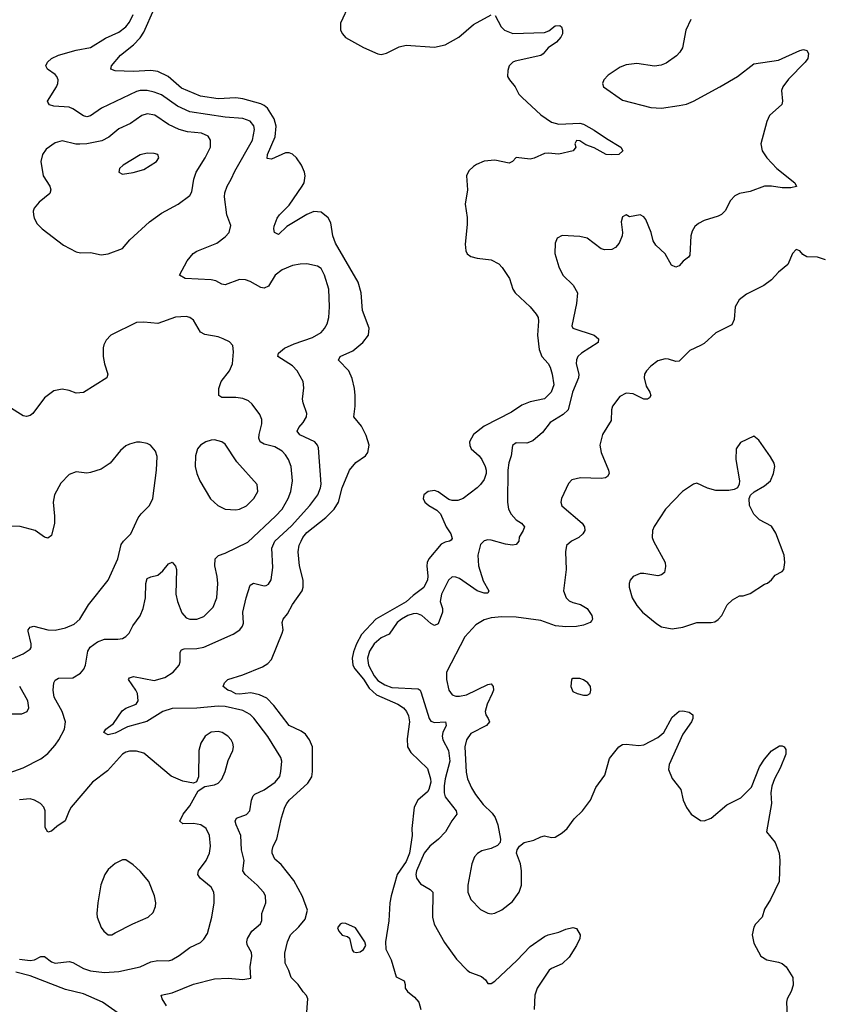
# Model space of a CAD drawing. Header units: inches. Extents: x 1771504 to 1971212, y 471788 to 643615.
# Tile 141 of 256: x 1792591 to 1797117, y 581138 to 586689. Entities that reach past the tile are written whole.
import ezdxf

# ---------------------------------------------------------------- set-up
doc = ezdxf.new("R2010")
doc.units = ezdxf.units.IN
doc.header["$MEASUREMENT"] = 0
doc.layers.add('B7598', color=7, linetype='Continuous')

msp = doc.modelspace()

# ---------------------------------------------------------------- linework, layer by layer
at = {"layer": 'B7598', "color": 5}
for points, elevation in [([(1794208, 581070), (1794215.3, 581170), (1794208.9, 581188.9), (1794190, 581208), (1794162, 581250), (1794122, 581290), (1794109.1, 581329.1), (1794088, 581370), (1794086, 581426), (1794100.9, 581490), (1794117, 581530), (1794165.4, 581574.6), (1794200.7, 581619.3), (1794213.1, 581670), (1794186.4, 581746.4), (1794137.1, 581837.1), (1794065.8, 581925.8), (1794030, 581957), (1794013.6, 581990), (1794013.8, 582006.2), (1794020.7, 582030), (1794041.6, 582070), (1794067.6, 582190), (1794085.7, 582250), (1794096.4, 582270), (1794111, 582290), (1794215.7, 582384.3), (1794238.4, 582421.6), (1794242.1, 582450), (1794241.6, 582590), (1794224.7, 582630), (1794201.6, 582661.6), (1794178, 582678), (1794109.7, 582710), (1794023.3, 582823.3), (1793984, 582864), (1793943.5, 582883.5), (1793893.8, 582893.8), (1793830, 582886.7), (1793810, 582888.8), (1793784.2, 582904.2), (1793763.7, 582910), (1793739, 582930), (1793746, 582950), (1793765.2, 582970), (1793850, 582995.3), (1793959.6, 583040.4), (1793990, 583058.9), (1794010, 583082.4), (1794071.3, 583230), (1794075.8, 583250), (1794070.9, 583290), (1794076.4, 583310), (1794101, 583339), (1794130, 583393.2), (1794184.1, 583470), (1794188.8, 583490), (1794188.7, 583530), (1794168, 583610), (1794160.3, 583690), (1794167.4, 583727.4), (1794177.3, 583750), (1794186.8, 583770), (1794210, 583798.7), (1794316.7, 583883.3), (1794363.2, 583930), (1794387.7, 583970), (1794409.9, 584049.9), (1794449.9, 584150), (1794486.6, 584193.4), (1794540.3, 584230), (1794554.7, 584250), (1794562.3, 584290), (1794545.2, 584345.2), (1794518, 584398), (1794474.3, 584450), (1794482.5, 584510), (1794481.6, 584570), (1794478.3, 584610), (1794466.2, 584666.2), (1794446, 584710), (1794387.6, 584770), (1794398.4, 584790), (1794470, 584822.2), (1794526, 584870), (1794556.8, 584910), (1794560.8, 584950), (1794523.4, 585050), (1794515.8, 585150), (1794499, 585210), (1794371.3, 585430), (1794356.9, 585470), (1794344.6, 585544.6), (1794330, 585573.1), (1794290, 585603.9), (1794250, 585607.7), (1794210, 585590.6), (1794097.2, 585522.8), (1794050, 585478.7), (1794028, 585490), (1794023.5, 585510), (1794026.2, 585526.2), (1794042.3, 585570), (1794055.8, 585590), (1794110, 585644.6), (1794183.5, 585750), (1794194.2, 585770), (1794199.7, 585810), (1794197.2, 585830), (1794179.7, 585870), (1794151.2, 585910), (1794130, 585931.2), (1794110, 585938.9), (1794090, 585938.5), (1794010, 585903.5), (1793986.8, 585906.8), (1793988.3, 585930), (1794030.8, 586029.2), (1794037.7, 586090), (1794025.6, 586130), (1793988.5, 586190), (1793970, 586206.2), (1793950, 586215.6), (1793850, 586243.8), (1793810, 586248.1), (1793710, 586244.1), (1793610, 586258.8), (1793503.4, 586303.4), (1793428.7, 586368.7), (1793370, 586397), (1793330, 586402.1), (1793230, 586397.2), (1793130, 586401.6), (1793104, 586410), (1793109.2, 586430), (1793159.7, 586490), (1793232.7, 586547.3), (1793270, 586586.6), (1793290, 586619.8), (1793348.7, 586751.3)], 520), ([(1794450, 586779.5), (1794399.1, 586670), (1794400.3, 586630), (1794410.3, 586610), (1794428.8, 586588.8), (1794530, 586533.2), (1794610, 586497.3), (1794630, 586493.4), (1794659.8, 586500.2), (1794730, 586536.4), (1794770, 586546), (1794930, 586535.2), (1794990, 586546.7), (1795067.3, 586590), (1795150, 586662.4), (1795250, 586716.3)], 520), ([(1793419.4, 581130), (1793393.6, 581170), (1793389.2, 581190), (1793450, 581204), (1793570, 581251.4), (1793690, 581281.2), (1793766.5, 581286.5), (1793850, 581278.9), (1793893.3, 581286.7), (1793891.1, 581350), (1793900.5, 581410), (1793897.6, 581430), (1793873.6, 581473.6), (1793871.1, 581490), (1793874.8, 581510), (1793899.7, 581550), (1793948.5, 581591.5), (1793956.3, 581610), (1793956.9, 581650), (1793978.3, 581710), (1793976.9, 581750), (1793966.2, 581770), (1793930, 581810.8), (1793862, 581870), (1793849.8, 581890), (1793857.3, 581950), (1793842.5, 582010), (1793837.8, 582090), (1793810.6, 582150), (1793806.2, 582170), (1793812.8, 582187.2), (1793870, 582209.4), (1793887.9, 582230), (1793897.3, 582290), (1793906.6, 582313.3), (1793917.3, 582322.7), (1793970, 582347.7), (1794032.1, 582390), (1794057, 582423), (1794064.2, 582450), (1794068.5, 582508.5), (1794062.6, 582530), (1793990, 582648.7), (1793911.4, 582751.4), (1793890, 582771.6), (1793850, 582795.6), (1793750, 582817.8), (1793710, 582819.9), (1793590, 582807.5), (1793450, 582806.1), (1793397.4, 582790), (1793307.6, 582732.4), (1793198, 582702), (1793130, 582666.9), (1793090, 582658.4), (1793066, 582670), (1793076, 582690), (1793118.9, 582721.1), (1793167.8, 582792.2), (1793190, 582807.6), (1793247, 582830), (1793259.7, 582850), (1793254.5, 582890), (1793245.3, 582910), (1793203.6, 582970), (1793210, 582979.1), (1793233.4, 582986.6), (1793350, 582963.2), (1793410, 582981.3), (1793457.1, 583010), (1793489.8, 583050), (1793495.6, 583070), (1793495.5, 583124.5), (1793503, 583137), (1793517.7, 583142.3), (1793590, 583143.5), (1793630, 583151.5), (1793794.9, 583225.1), (1793831.6, 583250), (1793847.8, 583270), (1793852.5, 583287.5), (1793849.8, 583350), (1793867.1, 583430), (1793890, 583500.5), (1793910, 583512.4), (1793970, 583496.9), (1793980.4, 583499.6), (1793993.8, 583506.2), (1794008.8, 583531.2), (1794019.2, 583600.8), (1794013.2, 583710), (1794028.7, 583750), (1794123.9, 583836.1), (1794226.5, 583950), (1794271.7, 584010), (1794287.9, 584050), (1794290.7, 584070), (1794275.9, 584275.9), (1794270.7, 584290.7), (1794255.1, 584310), (1794170, 584348.1), (1794156, 584370), (1794164.7, 584390), (1794190, 584418.9), (1794207.6, 584450), (1794209.8, 584470), (1794189.1, 584529.1), (1794186, 584550), (1794193.2, 584613.2), (1794188.7, 584650), (1794155, 584710), (1794130, 584738.4), (1794046, 584790), (1794051.1, 584810), (1794083.4, 584836.6), (1794138, 584862), (1794242.7, 584897.3), (1794290, 584925.7), (1794310, 584948.2), (1794324.7, 584975.3), (1794333.5, 585010), (1794337.2, 585070), (1794333.7, 585170), (1794309.8, 585249.8), (1794290, 585287), (1794270, 585299.7), (1794210, 585313.6), (1794171.5, 585311.5), (1794130, 585302.7), (1794070, 585278.7), (1794031.7, 585250), (1793993.2, 585186.8), (1793970, 585175.8), (1793950, 585180.4), (1793890, 585213.5), (1793863.3, 585223.3), (1793830, 585224.2), (1793750, 585195.1), (1793730, 585198.3), (1793696.2, 585216.2), (1793670, 585223.1), (1793524, 585230), (1793492.7, 585250), (1793534.7, 585330), (1793568.3, 585371.7), (1793590, 585384.9), (1793702.7, 585430), (1793750, 585464.4), (1793771.5, 585490), (1793780.9, 585530), (1793758, 585590), (1793746.3, 585690), (1793747.5, 585712.5), (1793760.4, 585750), (1793784.1, 585790), (1793804.1, 585835.9), (1793902.9, 586010), (1793914, 586070), (1793910.9, 586090.9), (1793890, 586117.8), (1793850, 586133.1), (1793750, 586140.2), (1793550, 586169.4), (1793481.2, 586201.2), (1793390, 586265.9), (1793350, 586281.7), (1793310, 586290.5), (1793270.1, 586289.9), (1793250, 586284.7), (1793052.9, 586190), (1792990, 586148), (1792970, 586142.5), (1792950, 586147.1), (1792890, 586187.5), (1792870, 586195.8), (1792782.7, 586202.7), (1792759.3, 586210), (1792750, 586224), (1792747.3, 586230), (1792799.2, 586310), (1792806.4, 586330), (1792807.6, 586350), (1792799.7, 586370), (1792790, 586380.4), (1792747.6, 586410), (1792738.9, 586430), (1792747.1, 586450), (1792769.7, 586470), (1792810.5, 586489.5), (1792910, 586518.2), (1792990, 586532.6), (1793074.1, 586585.9), (1793150, 586618.2), (1793190, 586649.2), (1793210, 586674.9), (1793230, 586719.3)], 540), ([(1795272.8, 586712.8), (1795304.9, 586650), (1795324, 586630), (1795371.7, 586611.7), (1795550, 586617.1), (1795573.7, 586626.3), (1795610, 586654.9), (1795637.1, 586657.1), (1795646, 586650), (1795650.7, 586630), (1795650.7, 586610), (1795642.4, 586590), (1795617.1, 586562.9), (1795570.5, 586530), (1795543.1, 586496.9), (1795530, 586487.8), (1795384.7, 586455.3), (1795371.3, 586450), (1795351.3, 586430), (1795343.6, 586403.6), (1795342, 586370), (1795352, 586350), (1795384.7, 586310), (1795404.7, 586270), (1795424.7, 586250), (1795530, 586153), (1795590, 586112.4), (1795630, 586100.2), (1795750, 586105.2), (1795770, 586099.7), (1795830, 586067), (1795898.9, 586018.9), (1795981, 585970), (1795991.3, 585950), (1795970, 585929.3), (1795930, 585926.6), (1795898, 585930), (1795830, 585967.8), (1795783.5, 585983.5), (1795750, 586006), (1795731.1, 586008.9), (1795722, 585990), (1795726, 585970), (1795712, 585950), (1795630, 585931.2), (1795570, 585937.6), (1795550, 585935.5), (1795492, 585907.9), (1795470, 585902.5), (1795390, 585912), (1795370, 585889.4), (1795350, 585880.7), (1795270, 585897.4), (1795210, 585891.1), (1795166.5, 585873.5), (1795150, 585862), (1795123.4, 585836.6), (1795110.4, 585810), (1795115.8, 585730), (1795102.3, 585650), (1795113.9, 585573.9), (1795114.9, 585534.9), (1795103.4, 585423.4), (1795105.9, 585385.9), (1795114.3, 585370), (1795135.2, 585355.2), (1795170, 585345.1), (1795250, 585334.7), (1795292.4, 585312.4), (1795312.2, 585292.2), (1795352.3, 585230), (1795372.3, 585170), (1795385.2, 585150), (1795468.9, 585070), (1795502.4, 585030), (1795514, 585010), (1795517, 584990), (1795510.2, 584910), (1795520.3, 584830), (1795535.8, 584790), (1795570, 584750.4), (1795581.8, 584730), (1795594, 584690), (1795602.3, 584630), (1795587.9, 584590), (1795550, 584551), (1795470, 584534.4), (1795423.1, 584516.9), (1795363.9, 584476.1), (1795210, 584397), (1795148.9, 584350), (1795127.9, 584310), (1795128.7, 584288.7), (1795137.4, 584270), (1795181.6, 584230), (1795197.1, 584210), (1795216, 584170), (1795220.6, 584150), (1795220.5, 584130), (1795210, 584096.9), (1795190, 584068.3), (1795170, 584049.7), (1795091, 583990), (1795061.1, 583978.9), (1795030, 583978.9), (1795010, 583985.1), (1794950, 584028.5), (1794930, 584034.8), (1794893.4, 584030), (1794868.9, 584010), (1794866, 583990), (1794876, 583970), (1794897.4, 583950), (1794943.9, 583923.9), (1794964.2, 583904.2), (1794995.8, 583830), (1795022.4, 583790), (1795030, 583765.2), (1795024.6, 583755.4), (1795014.8, 583750), (1794990, 583743.9), (1794967.9, 583732.1), (1794897.5, 583650), (1794888.7, 583630), (1794886.8, 583610), (1794892.8, 583552.8), (1794890, 583532.3), (1794870, 583487.7), (1794810, 583443.5), (1794770, 583406.5), (1794598.5, 583310), (1794517.5, 583222.5), (1794489.4, 583170.6), (1794473.7, 583126.3), (1794465.7, 583090), (1794468.7, 583050), (1794479.9, 583030), (1794530, 582972.3), (1794561.1, 582921.1), (1794602.7, 582882.7), (1794723.1, 582830), (1794755.6, 582810), (1794772.3, 582790), (1794784, 582764), (1794789.4, 582730), (1794775.8, 582635.8), (1794778, 582590), (1794797.1, 582557.1), (1794890, 582468), (1794908.1, 582410), (1794909.1, 582390), (1794898, 582350), (1794890, 582336.9), (1794835.8, 582290), (1794815.3, 582250), (1794802.8, 582130), (1794803.9, 582090), (1794788.1, 581990), (1794770, 581944.1), (1794719.4, 581870), (1794685.2, 581750), (1794677.4, 581710), (1794671.7, 581608.3), (1794653, 581490), (1794656.3, 581450), (1794684.9, 581390), (1794713.7, 581293.7), (1794758, 581270), (1794764.7, 581250), (1794764.7, 581230), (1794778, 581210), (1794818, 581178), (1794842, 581150), (1794852, 581110)], 520), ([(1796375.8, 586690), (1796346.7, 586630), (1796327.4, 586530), (1796313.8, 586506.2), (1796294, 586486), (1796235.3, 586444.7), (1796207.9, 586432.1), (1796170, 586427.7), (1796070, 586443.1), (1796010, 586434.2), (1795977.4, 586422.6), (1795910, 586377), (1795884.9, 586350), (1795876.3, 586330), (1795882, 586310), (1795990, 586235.3), (1796150, 586194.3), (1796210, 586191.4), (1796310, 586205.5), (1796350, 586214), (1796389.4, 586230), (1796538.4, 586310), (1796638.4, 586370), (1796730, 586441.3), (1796870, 586461.1), (1796990, 586515.5), (1797010, 586520.7), (1797030, 586516), (1797038, 586498), (1797034.9, 586470), (1797020.5, 586450), (1796926.6, 586353.4), (1796894.4, 586310), (1796886.7, 586290), (1796893, 586230), (1796887.9, 586212.1), (1796818, 586150), (1796803.9, 586116.1), (1796770.4, 585990), (1796778.4, 585950), (1796803.7, 585910), (1796859.6, 585850), (1796961.1, 585770), (1796970.2, 585749.8), (1796938.6, 585741.4), (1796890, 585740.6), (1796830, 585749.9), (1796790, 585750.8), (1796710, 585721.5), (1796650.3, 585709.7), (1796624.2, 585695.8), (1796598, 585670), (1796568.8, 585611.2), (1796548.9, 585591.1), (1796530, 585581.3), (1796450, 585556.9), (1796419.3, 585540.7), (1796397.4, 585522.6), (1796382.8, 585497.3), (1796375.3, 585470), (1796370, 585361.2), (1796363, 585350), (1796332, 585328), (1796310, 585301.3), (1796290, 585294.3), (1796265.3, 585305.3), (1796230, 585369.5), (1796177.7, 585417.7), (1796163, 585443), (1796151.1, 585490), (1796122, 585562), (1796110, 585577.6), (1796090, 585589.6), (1796030, 585578), (1796010, 585589), (1795990, 585578), (1795982.8, 585550), (1795990.7, 585490), (1795987.3, 585470), (1795970.8, 585430), (1795950, 585405.2), (1795930, 585393.2), (1795890, 585392), (1795870, 585398.4), (1795790, 585457), (1795750, 585467), (1795650, 585472.7), (1795622, 585458), (1795610.4, 585429.6), (1795608.3, 585371.7), (1795630, 585296), (1795654.4, 585250), (1795711.9, 585191.9), (1795735.3, 585150), (1795730.2, 585089.8), (1795703.6, 584963.6), (1795710.7, 584950), (1795830.4, 584910), (1795854, 584890), (1795852.7, 584870), (1795758.5, 584810), (1795738.6, 584790), (1795730, 584771.8), (1795729.4, 584750), (1795743.8, 584690), (1795742.3, 584670), (1795708.8, 584590), (1795683.9, 584490), (1795656.2, 584463.8), (1795582, 584418), (1795537.9, 584362.1), (1795484.3, 584315.7), (1795450, 584301.5), (1795390, 584303.5), (1795370.3, 584289.7), (1795362, 584230), (1795349.5, 584190.5), (1795343, 584150), (1795340.7, 583970), (1795347.9, 583930), (1795362.4, 583902.4), (1795390.2, 583870.2), (1795419.5, 583850), (1795437, 583830), (1795430.3, 583810), (1795407.8, 583772.2), (1795404.9, 583750), (1795390.4, 583730), (1795370, 583727.5), (1795330, 583732.5), (1795250, 583755.6), (1795230, 583756.5), (1795209.6, 583750.4), (1795190.1, 583729.9), (1795174.6, 583670), (1795177.8, 583610), (1795205.2, 583525.2), (1795235.5, 583470), (1795230, 583457), (1795210, 583456.2), (1795170, 583469.2), (1795070, 583539.8), (1795050, 583547.3), (1795030, 583548.2), (1795007.9, 583530), (1794969.4, 583450), (1794961.3, 583410), (1794975, 583370), (1794975, 583350), (1794950, 583283), (1794930, 583273.6), (1794910, 583285.6), (1794859.1, 583330), (1794830, 583341.5), (1794810, 583340.4), (1794779.6, 583330), (1794743.8, 583310), (1794719, 583290), (1794674.9, 583225.1), (1794630, 583204.9), (1794590, 583171.3), (1794564.2, 583130), (1794552.4, 583090), (1794558.3, 583050), (1794590.1, 582990), (1794610, 582964.4), (1794650, 582939.9), (1794690, 582925.2), (1794837.3, 582917.3), (1794848.5, 582908.5), (1794854.9, 582894.9), (1794899.5, 582750), (1794910, 582735), (1794930, 582727.9), (1794992.7, 582730), (1794995.5, 582710), (1794977.1, 582670), (1794973.7, 582650), (1794977.5, 582630), (1795008.9, 582568.9), (1795016.4, 582510), (1794990, 582409.6), (1794983.6, 582370), (1794984.2, 582330), (1794990, 582307.6), (1795051.2, 582230), (1795055.6, 582210), (1795026.8, 582173.2), (1794991.9, 582110), (1794953.2, 582070), (1794904.3, 582030), (1794871.3, 581990), (1794828.1, 581890), (1794825, 581870), (1794828.8, 581848.8), (1794850, 581817.8), (1794905.5, 581785.5), (1794920.3, 581770), (1794918.8, 581630), (1794927.3, 581590), (1794986.3, 581486.3), (1795053.4, 581393.4), (1795114, 581330), (1795130, 581319), (1795195.6, 581295.6), (1795216.5, 581276.5), (1795230, 581256), (1795250, 581256.3), (1795270, 581268.4), (1795394.5, 581385.5), (1795470, 581464.9), (1795550, 581521.3), (1795570, 581530.3), (1795630, 581544.9), (1795670, 581562), (1795710, 581571.3), (1795730, 581566), (1795750.3, 581530.3), (1795748.5, 581510), (1795730.2, 581470), (1795690, 581404.6), (1795650, 581365.7), (1795590, 581340.2), (1795575.8, 581330), (1795509.1, 581230), (1795495.8, 581190), (1795491.1, 581108.9)], 540), ([(1797134.6, 585334.6), (1797090, 585349.7), (1797030, 585353.1), (1797006.3, 585366.3), (1796990, 585387), (1796970, 585394.5), (1796949, 585371), (1796922, 585310), (1796870, 585265.2), (1796830, 585222.7), (1796786, 585190), (1796690, 585142), (1796647.7, 585110), (1796624.4, 585070), (1796620.3, 584999.7), (1796605.5, 584970), (1796516.5, 584923.5), (1796450, 584864.5), (1796430, 584852), (1796370, 584823.7), (1796310, 584764.5), (1796290, 584762.9), (1796250, 584776), (1796230, 584777.2), (1796190, 584765.2), (1796150, 584736), (1796124.9, 584710), (1796114.9, 584690), (1796112.2, 584670), (1796124.2, 584624.2), (1796144.9, 584590), (1796150.6, 584570), (1796142, 584558), (1796130, 584549.4), (1796110, 584549.6), (1796050, 584579.7), (1796010, 584583.6), (1795975.8, 584564.2), (1795934, 584510), (1795928, 584490), (1795926, 584430), (1795877.1, 584350), (1795862.4, 584290), (1795870.3, 584250), (1795911.8, 584150), (1795914, 584130), (1795905.7, 584114.3), (1795893.2, 584106.8), (1795870, 584102.8), (1795753.8, 584106.2), (1795704.3, 584095.7), (1795684.8, 584075.2), (1795646.4, 583990), (1795643, 583970), (1795648.4, 583948.4), (1795763, 583850), (1795775.5, 583830), (1795777.1, 583810), (1795766.7, 583790), (1795744.4, 583770), (1795703, 583750), (1795674.9, 583725.1), (1795667.6, 583690), (1795671.7, 583590), (1795657.7, 583470), (1795673.1, 583430), (1795690, 583413.1), (1795710, 583403.2), (1795752.4, 583392.4), (1795790, 583369.2), (1795816.8, 583330), (1795821.2, 583310), (1795817.9, 583302.1), (1795808.4, 583290), (1795770, 583275.9), (1795730, 583268.2), (1795670, 583265.7), (1795611.5, 583271.5), (1795530, 583301.6), (1795390, 583321.5), (1795310, 583323.1), (1795250, 583316.4), (1795210, 583305.1), (1795162.1, 583277.9), (1795100.3, 583210), (1794997.7, 583010), (1794996.9, 582970), (1795010.3, 582910.3), (1795030, 582882.4), (1795050, 582875.3), (1795070, 582874.9), (1795110, 582883.6), (1795230, 582940.8), (1795250, 582944.4), (1795261.1, 582930), (1795261.8, 582910), (1795255.9, 582890), (1795227.2, 582830), (1795215.5, 582790), (1795219.6, 582770), (1795233.1, 582750), (1795239.6, 582730), (1795222.6, 582710), (1795135, 582665), (1795110.1, 582629.9), (1795100.7, 582590), (1795107.9, 582447.9), (1795116, 582410), (1795138.5, 582358.5), (1795161.7, 582321.7), (1795204.2, 582264.2), (1795255.5, 582215.5), (1795272, 582192), (1795286.2, 582150), (1795301.3, 582070), (1795300.5, 582050), (1795286, 582034), (1795250, 582017.4), (1795196.9, 582003.1), (1795171.6, 581988.4), (1795154.9, 581970), (1795139.5, 581930), (1795117.3, 581810), (1795117, 581770), (1795134.4, 581730), (1795190, 581672), (1795230, 581651.8), (1795250, 581648.8), (1795270, 581652), (1795309.8, 581670.2), (1795370, 581717.1), (1795407.6, 581770), (1795420.7, 581810), (1795420.5, 581890), (1795414, 581930), (1795392.3, 581990), (1795396, 582010), (1795409.3, 582030), (1795435.3, 582050), (1795490, 582064), (1795530, 582082), (1795550, 582087.7), (1795590, 582079.3), (1795610, 582080.4), (1795650, 582104.4), (1795677.6, 582130), (1795716.6, 582183.4), (1795764.7, 582230), (1795809.7, 582290), (1795840, 582360), (1795890.9, 582430), (1795916.3, 582523.7), (1795970, 582590.4), (1795990, 582603.1), (1796010, 582605.7), (1796081.7, 582598.3), (1796110, 582601.3), (1796190, 582642.6), (1796223, 582670), (1796270, 582757.3), (1796309.6, 582790.4), (1796330, 582793), (1796365.5, 582785.5), (1796386, 582770), (1796387.3, 582750), (1796379.1, 582730), (1796330, 582660.9), (1796252.4, 582490), (1796250, 582462), (1796270, 582410.8), (1796319.1, 582350), (1796332.2, 582290), (1796350, 582247.7), (1796377.1, 582210), (1796430, 582174.4), (1796450, 582172.2), (1796490, 582188.7), (1796577.8, 582262.2), (1796658, 582302), (1796716.8, 582363.2), (1796762, 582478), (1796790, 582520.7), (1796830, 582566.8), (1796875.3, 582595.3), (1796890, 582596), (1796902, 582590), (1796910, 582574), (1796910, 582548.7), (1796878.4, 582470), (1796846.7, 582410), (1796831.9, 582368.1), (1796827.2, 582330), (1796830.3, 582270), (1796801, 582110), (1796850.4, 582050.4), (1796873.4, 581990), (1796878, 581950), (1796873, 581830), (1796824.4, 581730), (1796790, 581674), (1796777.3, 581630), (1796739.1, 581590), (1796730, 581574), (1796721.1, 581530), (1796730, 581482.8), (1796770.4, 581410), (1796804, 581390), (1796870, 581376.2), (1796890, 581367.7), (1796912.9, 581350), (1796950.3, 581290), (1796953.1, 581246.9), (1796940.4, 581210), (1796918.4, 581170), (1796914, 581150), (1796917.6, 581070)], 560), ([(1792446, 582414), (1792610, 582471.3), (1792710, 582522.4), (1792750, 582552.7), (1792790, 582599.6), (1792811.6, 582630), (1792843.1, 582690), (1792848.9, 582730), (1792830.5, 582790), (1792785.2, 582870), (1792779.9, 582910), (1792783.8, 582950), (1792790, 582965.5), (1792810, 582976.2), (1792890, 582978.9), (1792934.1, 583005.9), (1792952.5, 583027.5), (1792962, 583050), (1792974.5, 583130), (1792988.7, 583151.3), (1793030, 583181.4), (1793070, 583196.5), (1793143.5, 583196.5), (1793170, 583201.5), (1793188.8, 583211.2), (1793207.8, 583230), (1793228.7, 583271.3), (1793270.7, 583329.3), (1793286.6, 583370), (1793299.8, 583430), (1793302.4, 583510), (1793310, 583538.4), (1793330, 583548.7), (1793370, 583558.7), (1793398.2, 583581.8), (1793430, 583622), (1793450, 583630.7), (1793468.7, 583608.7), (1793474.3, 583590), (1793472.1, 583450), (1793480.2, 583410), (1793505.3, 583345.3), (1793530, 583317.3), (1793550, 583310.2), (1793590, 583309.1), (1793630, 583325.5), (1793681.9, 583378.1), (1793702.5, 583430), (1793708, 583510), (1793704.4, 583550), (1793690.9, 583610), (1793693.3, 583650), (1793711.9, 583668.1), (1793750, 583682), (1793877, 583743), (1794033.8, 583890), (1794070.6, 583930), (1794103.9, 583990), (1794119.4, 584030), (1794129.8, 584090), (1794122.2, 584170), (1794107.1, 584210), (1794090, 584235.6), (1794070, 584256.2), (1794030, 584281.7), (1793970, 584295.9), (1793946.6, 584310), (1793940.2, 584330), (1793941, 584350), (1793956.2, 584410), (1793956.2, 584436.2), (1793944.4, 584464.4), (1793902.5, 584522.5), (1793880.8, 584540.8), (1793850, 584553.6), (1793810, 584560.2), (1793730, 584559.7), (1793714, 584570), (1793713.3, 584610), (1793727.6, 584650), (1793774.2, 584710), (1793790.9, 584750), (1793797.2, 584817.2), (1793793.4, 584853.4), (1793773, 584873), (1793739, 584890), (1793710, 584900.5), (1793635.1, 584915.1), (1793610, 584927.6), (1793570, 584996.2), (1793550, 585011.3), (1793530, 585015.8), (1793470, 585012.1), (1793370, 584976.9), (1793290, 584984.7), (1793250, 584981.6), (1793104.7, 584910), (1793078, 584882), (1793064.5, 584855.5), (1793061.4, 584838.6), (1793062, 584790), (1793068.2, 584750), (1793088, 584690), (1793082, 584670), (1792950, 584587.3), (1792910, 584583.6), (1792870, 584599.6), (1792830, 584607), (1792783.9, 584596.1), (1792730, 584557), (1792665.5, 584470), (1792650, 584457.6), (1792630, 584451.8), (1792610, 584456.2), (1792530, 584506.6)], 560), ([(1792551.2, 583088.8), (1792610, 583113.7), (1792650, 583140.7), (1792655.1, 583150), (1792656.3, 583170), (1792638, 583242), (1792638, 583250), (1792650, 583264), (1792670, 583270.3), (1792750, 583248.9), (1792790, 583247.6), (1792850, 583261.5), (1792898, 583282), (1792929.7, 583310), (1792978.3, 583390), (1793089.7, 583530), (1793143.8, 583650), (1793162.6, 583730), (1793176.3, 583750), (1793217.7, 583790), (1793259.1, 583880.9), (1793276.1, 583903.9), (1793322.4, 583950), (1793341.7, 583990), (1793363.1, 584150), (1793366.2, 584226.2), (1793357.4, 584257.4), (1793329.3, 584290), (1793310, 584300.5), (1793270, 584307.8), (1793250, 584307.3), (1793210, 584297), (1793190, 584286.6), (1793159.9, 584260.1), (1793100.4, 584190), (1793050, 584154.7), (1792990, 584136.3), (1792970, 584133.6), (1792910, 584139.5), (1792870, 584126), (1792823.4, 584076.6), (1792786.7, 584010), (1792780.3, 583970), (1792787.6, 583890), (1792786.3, 583850), (1792770, 583781.2), (1792750, 583766.6), (1792730, 583772.3), (1792679, 583810), (1792592.9, 583832.9), (1792530, 583834)], 580), ([(1792530, 582775.3), (1792603.7, 582776.3), (1792632.7, 582790), (1792642, 582810), (1792636.2, 582850), (1792590.8, 582930.8)], 580), ([(1792590, 581392.7), (1792650, 581385.3), (1792674, 581390), (1792710, 581408.2), (1792730, 581408), (1792770, 581377), (1792790, 581370.3), (1792870, 581379.2), (1792890, 581373.8), (1792950, 581341.2), (1792990, 581327.7), (1793070, 581318.4), (1793150, 581323.8), (1793271.1, 581348.9), (1793330, 581378), (1793370, 581384.5), (1793430, 581382.7), (1793449.3, 581390), (1793490, 581412.7), (1793550, 581458.5), (1793610, 581487.7), (1793630, 581505.3), (1793650, 581537.3), (1793674, 581630), (1793687.1, 581710), (1793688.3, 581750), (1793685.1, 581770), (1793670, 581798.4), (1793607.8, 581850), (1793595.8, 581870), (1793599.7, 581890), (1793641.7, 581950), (1793660.4, 581990), (1793666, 582030), (1793661.1, 582090), (1793642.4, 582130), (1793612.3, 582150), (1793570, 582157.8), (1793510, 582155.6), (1793494, 582170), (1793512.1, 582210), (1793550, 582257.6), (1793598, 582342), (1793634.2, 582365.8), (1793690, 582375.5), (1793710, 582385.5), (1793730, 582407.3), (1793749.6, 582450), (1793767.3, 582512.7), (1793793, 582570), (1793796.3, 582590), (1793793, 582610), (1793784.2, 582630), (1793765.1, 582650), (1793732.7, 582670), (1793710, 582676.4), (1793670, 582673.5), (1793636.4, 582650), (1793612, 582610), (1793601.1, 582570), (1793598.8, 582421.2), (1793587.1, 582392.9), (1793570, 582385.2), (1793510, 582396.9), (1793445.4, 582425.4), (1793290, 582555.1), (1793250, 582565.4), (1793210, 582564.8), (1793190, 582559.2), (1793170, 582548.2), (1793085.2, 582454.8), (1793001.1, 582390), (1792881.5, 582250), (1792869, 582230), (1792847.7, 582172.3), (1792799.5, 582140.5), (1792770, 582114), (1792750, 582109.6), (1792734.9, 582134.9), (1792735.1, 582230), (1792726.6, 582250), (1792707.8, 582270), (1792674.5, 582290), (1792650, 582296.2), (1792590, 582290.8)], 560), ([(1793229.5, 581030), (1793058.7, 581150), (1792950, 581197.8), (1792850, 581221.5), (1792650, 581298.2), (1792570, 581319.7)], 560)]:
    msp.add_lwpolyline(points, dxfattribs=dict(at, elevation=elevation))
for points, elevation in [([(1793310, 586158.8), (1793279.5, 586150), (1793215.1, 586104.9), (1793150, 586074.5), (1793093.8, 586026.2), (1793054.4, 586005.6), (1792970, 585989), (1792930, 585986.8), (1792908, 585988), (1792830, 586006.3), (1792790, 585995.1), (1792740.5, 585959.5), (1792720.4, 585930), (1792710.4, 585890), (1792723.8, 585810), (1792760.5, 585750), (1792767.3, 585730), (1792761, 585710), (1792699.9, 585660.1), (1792673.2, 585626.8), (1792667.7, 585610), (1792668, 585590), (1792673, 585570), (1792690, 585538.8), (1792717.3, 585510), (1792838.2, 585418.2), (1792910, 585380.4), (1792934.6, 585374.6), (1792990, 585377.6), (1793050, 585363.7), (1793090, 585368.5), (1793170, 585399.1), (1793212.5, 585447.5), (1793322, 585550), (1793390, 585599.5), (1793483.7, 585650), (1793550, 585697.3), (1793562, 585718), (1793572.8, 585790), (1793586.8, 585830), (1793637.6, 585910), (1793667.4, 585970), (1793666.8, 586010), (1793653.4, 586033.4), (1793615.1, 586050), (1793537.7, 586057.7), (1793490, 586069.9), (1793430, 586098), (1793352, 586152)], 560), ([(1793310, 585936), (1793270, 585926.9), (1793173.4, 585870), (1793153.4, 585850), (1793150.8, 585830), (1793170, 585818), (1793230, 585827.2), (1793290, 585844.2), (1793362.7, 585890), (1793376.2, 585910), (1793370, 585928.7), (1793350, 585934.3)], 580), ([(1793690, 584320.5), (1793670, 584319.7), (1793641, 584310), (1793610.7, 584290), (1793594, 584270), (1793581.6, 584230), (1793580.4, 584170), (1793590.4, 584130), (1793607, 584090), (1793667.2, 583987.2), (1793707.7, 583950), (1793750, 583930.3), (1793810, 583926.3), (1793830, 583930.3), (1793870, 583948.9), (1793911.2, 583990), (1793933.7, 584030), (1793929.7, 584069.7), (1793815.8, 584195.8), (1793750, 584296.2), (1793730, 584309.6)], 580), ([(1796730, 584342), (1796654.4, 584305.6), (1796630.7, 584269.3), (1796628.2, 584210), (1796650.5, 584090), (1796648, 584070), (1796638.8, 584050), (1796619.2, 584040.8), (1796590, 584035.8), (1796515.6, 584035.6), (1796470, 584047.8), (1796410, 584075.6), (1796390, 584071.3), (1796328.8, 584030), (1796232.2, 583930), (1796167.7, 583832.3), (1796159.5, 583810), (1796158, 583770), (1796164.6, 583750), (1796230.5, 583630), (1796233.2, 583606.8), (1796226.8, 583573.2), (1796210, 583559), (1796190, 583553.2), (1796110, 583567), (1796090, 583566.6), (1796051, 583550), (1796034, 583530), (1796027.7, 583510), (1796027.7, 583490), (1796044.9, 583430), (1796070, 583386.8), (1796102.8, 583350), (1796183.4, 583283.4), (1796210, 583266.8), (1796270, 583254.8), (1796330, 583264.9), (1796409.6, 583290.4), (1796490, 583290.8), (1796510, 583294.8), (1796530, 583307.3), (1796549.3, 583330), (1796580.9, 583390), (1796610, 583419.1), (1796650, 583440.7), (1796670, 583440.7), (1796710, 583454), (1796790, 583506.8), (1796806.6, 583513.4), (1796829.3, 583530.7), (1796850, 583558), (1796890, 583578), (1796899, 583590), (1796905.2, 583630), (1796901.2, 583670), (1796854.8, 583794.8), (1796830, 583834), (1796762, 583870), (1796730, 583902), (1796705.6, 583950), (1796703.7, 583990), (1796711.9, 584008.1), (1796731.8, 584028.2), (1796790, 584060.5), (1796823.7, 584090), (1796842, 584130), (1796849.6, 584170), (1796845.1, 584190), (1796824.9, 584224.9), (1796758.6, 584318.6)], 580), ([(1795750, 582975.3), (1795710, 582975.3), (1795702, 582970), (1795698, 582930), (1795710, 582902), (1795734, 582890), (1795770, 582881), (1795790, 582881), (1795808, 582890), (1795812.3, 582910), (1795808.7, 582930), (1795795.3, 582950), (1795770, 582968)], 580), ([(1793170, 581952.7), (1793130, 581932.3), (1793090, 581898), (1793070.5, 581870), (1793048.3, 581811.7), (1793032.4, 581710), (1793026, 581650), (1793028.2, 581630), (1793050, 581571.3), (1793066, 581550), (1793090, 581531), (1793110, 581530.8), (1793130, 581540.7), (1793228.3, 581591.7), (1793316, 581630), (1793343.3, 581656.7), (1793356.9, 581690), (1793358.7, 581710), (1793351.2, 581750), (1793318.4, 581830), (1793270, 581889.6), (1793230, 581925.1), (1793190, 581952.3)], 580), ([(1794410, 581595.1), (1794398, 581590), (1794382, 581570), (1794391, 581550), (1794410, 581527.3), (1794439.8, 581519.8), (1794450, 581512), (1794465.8, 581445.8), (1794473.7, 581433.7), (1794490, 581430.5), (1794510, 581434.4), (1794530, 581448), (1794542, 581470), (1794536.2, 581490), (1794484, 581570), (1794430, 581594)], 520)]:
    msp.add_lwpolyline(points, close=True, dxfattribs=dict(at, elevation=elevation))

doc.saveas('drawing.dxf')
